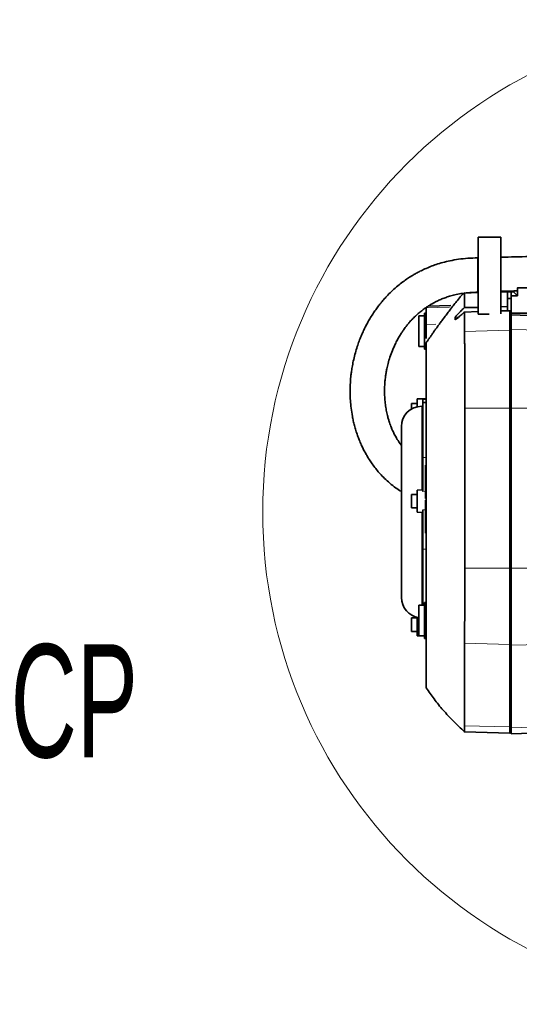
# Model space of a CAD drawing. Header units: millimetres. Extents: x 0 to 11920, y 0 to 8400.
# Tile 87 of 120: x 7537 to 7979, y 3433 to 4304. Entities that reach past the tile are written whole.
import ezdxf

# ---------------------------------------------------------------- set-up
doc = ezdxf.new("R2010")
doc.units = ezdxf.units.MM
doc.header["$LTSCALE"] = 20
doc.styles.add('SLDTEXTSTYLE0', font='TXT', dxfattribs={"width": 0.605})

msp = doc.modelspace()

# ---------------------------------------------------------------- linework, layer by layer
at = {"color": 7, "linetype": 'Continuous', "lineweight": 35}
for p, q in [((7942.775813, 4111.632748), (7962.775813, 4111.632748)), ((7942.775813, 4043.632748), (7942.775813, 4111.632748)), ((7962.775813, 4111.632748), (7962.775813, 4043.905434)), ((7942.774898, 4093.378714), (7942.433683, 4093.365308)), ((7930.60407, 4063.094574), (7930.598967, 4062.965254)), ((7942.438054, 4063.021126), (7942.777409, 4063.0355)), ((7968.775813, 4064.106477), (7962.775813, 4063.949361)), ((7968.775813, 4064.009493), (7968.775813, 4063.406251)), ((7971.775813, 4063.406251), (7968.775813, 4063.406251)), ((7968.775813, 4063.406251), (7968.775813, 4057.632748)), ((7971.775813, 4064.108766), (7971.775813, 4063.406251)), ((7971.775813, 4063.406251), (7971.775813, 4057.632748)), ((7971.777308, 4064.135825), (7971.777308, 4063.29798)), ((7971.777308, 4063.29798), (7974.197297, 4063.235089)), ((7971.777308, 4059.955405), (7971.777308, 4063.29798)), ((7971.777308, 4059.955405), (7977.538874, 4059.80535)), ((7971.777308, 4059.955405), (7971.777308, 4044.635074)), ((7977.538874, 4059.80535), (7974.197297, 4063.235089)), ((7977.538874, 4066.873507), (7977.196082, 4067.2163)), ((7977.538874, 4059.80535), (7977.538874, 4066.873507)), ((7977.538874, 4066.873507), (7996.134242, 4066.873507)), ((7918.419022, 4051.201782), (7898.350864, 4050.676279)), ((7968.775813, 4050.285435), (7962.775813, 4050.144922)), ((7968.775813, 4057.632748), (7971.775813, 4057.632748)), ((7968.775813, 4057.632748), (7968.775813, 4046.632306)), ((7971.775813, 4057.632748), (7971.775813, 4046.622488)), ((7971.777308, 4050.277785), (7971.775813, 4050.277866)), ((7895.277308, 4042.135074), (7890.277308, 4042.135074)), ((7890.277308, 4042.135074), (7890.277308, 4030.818557)), ((7896.777308, 4044.635074), (7895.277308, 4044.595795)), ((7895.277308, 4044.595795), (7895.277308, 4028.635074)), ((7896.777308, 4049.237298), (7896.777308, 4049.778262)), ((7896.777308, 4034.589788), (7896.777308, 4049.237298)), ((7930.584262, 4045.540427), (7942.775813, 4045.888978)), ((7952.41875, 4043.632748), (7942.775813, 4043.632748)), ((7962.775813, 4046.460769), (7970.777308, 4046.689528)), ((7970.777308, 4046.689528), (7970.777308, 4029.466985)), ((7970.777308, 4046.689528), (7971.777308, 4046.622388)), ((7971.777308, 4044.635074), (7996.029498, 4044.635074)), ((7971.777308, 4042.912648), (7971.777308, 4044.635074)), ((7971.777308, 4042.912648), (7996.029498, 4042.274125)), ((7971.777308, 4042.912648), (7971.777308, 4030.085062)), ((7896.777308, 4022.230375), (7896.777308, 4034.589788)), ((7922.452832, 4040.832201), (7922.452832, 4038.753718)), ((7890.277308, 4030.818557), (7890.277308, 4015.135074)), ((7895.277308, 4028.635074), (7895.277308, 4012.674353)), ((7970.777308, 4029.466985), (7970.777308, 3960.568273)), ((7971.777308, 4030.085062), (7971.777308, 3960.568273)), ((7890.277308, 4015.135074), (7895.277308, 4015.135074)), ((7895.277308, 4012.674353), (7896.777308, 4012.635074)), ((7888.777308, 3964.741799), (7883.777308, 3964.741799)), ((7883.777308, 3959.749468), (7883.777308, 3964.741799)), ((7896.777308, 3968.741799), (7888.777308, 3968.602158)), ((7888.777308, 3961.710939), (7888.777308, 3968.602158)), ((7893.777308, 3965.582709), (7893.777308, 3968.041049)), ((7896.777308, 3965.635074), (7893.777308, 3965.582709)), ((7893.777308, 3916.91762), (7893.777308, 3965.582709)), ((7893.777308, 3962.161011), (7892.777308, 3962.161011)), ((7970.777308, 3960.568273), (7970.777308, 3818.879213)), ((7971.777308, 3960.568273), (7971.777308, 3818.879213)), ((7874.777308, 3944.161011), (7874.777308, 3793.109137)), ((7893.777308, 3886.90579), (7893.777308, 3916.91762)), ((7896.777308, 3909.92673), (7896.277308, 3909.92673)), ((7896.277308, 3909.635074), (7896.277308, 3909.92673)), ((7896.277308, 3880.542574), (7896.277308, 3909.635074)), ((7896.277308, 3909.635074), (7896.777308, 3909.635074)), ((7893.777308, 3888.16984), (7888.777308, 3888.082565)), ((7888.777308, 3868.361846), (7888.777308, 3888.082565)), ((7888.777308, 3884.222205), (7883.777308, 3884.222205)), ((7883.777308, 3872.222205), (7883.777308, 3884.222205)), ((7896.277308, 3880.542574), (7896.777308, 3880.542574)), ((7896.277308, 3849.965074), (7896.277308, 3879.057574)), ((7896.277308, 3879.057574), (7896.777308, 3879.057574)), ((7883.777308, 3872.222205), (7888.777308, 3872.222205)), ((7888.777308, 3868.361846), (7893.777308, 3868.274571)), ((7893.777308, 3835.684521), (7893.777308, 3870.513244)), ((7896.277308, 3849.965074), (7896.777308, 3849.965074)), ((7893.777308, 3786.135074), (7893.777308, 3835.684521)), ((7970.777308, 3818.879213), (7970.777308, 3751.50222)), ((7971.777308, 3818.879213), (7971.777308, 3750.897794)), ((7895.277308, 3786.135074), (7890.277308, 3786.135074)), ((7890.277308, 3786.135074), (7890.277308, 3759.135074)), ((7896.777308, 3788.635074), (7895.277308, 3788.595795)), ((7895.277308, 3788.595795), (7895.277308, 3772.635074)), ((7888.777308, 3774.941217), (7883.777308, 3774.941217)), ((7883.777308, 3762.941217), (7883.777308, 3774.941217)), ((7888.777308, 3759.080858), (7888.777308, 3775.559208)), ((7895.277308, 3772.635074), (7895.277308, 3756.674353)), ((7883.777308, 3762.941217), (7888.777308, 3762.941217)), ((7888.777308, 3759.080858), (7895.277308, 3758.9674)), ((7890.277308, 3759.135074), (7895.277308, 3759.135074)), ((7895.277308, 3756.674353), (7896.777308, 3756.635074)), ((7970.777308, 3751.50222), (7970.777308, 3678.464997)), ((7971.777308, 3750.897794), (7971.777308, 3677.86057)), ((7970.777308, 3678.464997), (7970.777308, 3673.11126)), ((7971.777308, 3677.86057), (7971.777308, 3672.489817)), ((7930.601716, 3674.163295), (7970.777308, 3673.11126)), ((7970.777308, 3673.11126), (7971.777308, 3673.172422)), ((7971.777308, 3672.489817), (8014.919069, 3673.619524))]:
    msp.add_line(p, q, dxfattribs=at)
at = {"color": 8, "linetype": 'Continuous', "lineweight": 18}
for p, q in [((7930.584338, 4062.053379), (7942.775813, 4062.370895)), ((7962.775813, 4062.891778), (7968.775813, 4063.048043)), ((7971.775813, 4063.039429), (7971.777308, 4063.039339)), ((7896.777308, 4049.237298), (7917.254481, 4049.75009)), ((7896.777308, 4034.589788), (7905.289002, 4034.647476)), ((7922.452832, 4040.832201), (7925.353955, 4040.907758)), ((7930.586456, 4028.420249), (7970.777308, 4029.466985)), ((7970.777308, 4029.466985), (7971.777308, 4029.406154)), ((7971.777308, 4030.085062), (8006.20453, 4029.188435)), ((7893.777308, 3968.041049), (7896.777308, 3968.090001)), ((7892.777308, 3888.152385), (7892.777308, 3962.161011)), ((7930.823859, 3960.568273), (7970.777308, 3960.568273)), ((7970.777308, 3960.568273), (7971.777308, 3960.568273)), ((7971.777308, 3960.568273), (8003.085186, 3960.568273)), ((7893.777308, 3916.91762), (7896.777308, 3916.943699)), ((7893.777308, 3886.90579), (7896.277308, 3886.943882)), ((7892.777308, 3786.135074), (7892.777308, 3868.292026)), ((7893.777308, 3870.513244), (7896.277308, 3870.479427)), ((7893.777308, 3835.684521), (7896.777308, 3835.666723)), ((7930.823728, 3818.879213), (7970.777308, 3818.879213)), ((7970.777308, 3818.879213), (7971.777308, 3818.879213)), ((7971.777308, 3818.879213), (8003.436907, 3818.879213)), ((7930.562341, 3752.526452), (7970.777308, 3751.50222)), ((7970.777308, 3751.50222), (7971.777308, 3751.561708)), ((7971.777308, 3750.897794), (8006.613574, 3751.785036)), ((7930.560265, 3679.489281), (7970.777308, 3678.464997)), ((7970.777308, 3678.464997), (7971.777308, 3678.524485)), ((7971.777308, 3677.86057), (8014.870034, 3678.958095))]:
    msp.add_line(p, q, dxfattribs=at)
at = {"color": 7, "linetype": 'Continuous', "lineweight": 35, "flags": 128}
for points in [[(7930.584338, 4062.053379), (7930.584262, 4051.511954), (7930.584262, 4049.387823)], [(7930.823859, 3960.568273), (7930.823653, 3909.851263), (7930.823728, 3818.879213)]]:
    msp.add_lwpolyline(points, dxfattribs=at)
at = {"color": 7, "linetype": 'Continuous', "lineweight": 18}
msp.add_circle((8187.61595, 3868.635074), 435.477487, dxfattribs=at)
at = {"color": 7, "linetype": 'Continuous', "lineweight": 35}
for centre, start, end in [((7892.777308, 3944.161011), 90, 180), ((7892.777308, 3793.109137), 180, 262.016443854)]:
    msp.add_arc(centre, 18, start, end, dxfattribs=at)
msp.add_ellipse((7973.775743, 3868.635074), major_axis=(0, 196.092905), ratio=0.0174550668, start_param=6.1597117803, end_param=6.2192561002, dxfattribs=at)
for points, knots in [([(8006.819713, 4094.77969), (8000.582978, 4094.731616), (7985.921537, 4094.618604), (7971.221733, 4094.242124), (7962.774983, 4094.025792)], [0, 0, 0, 0, 0.4253835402, 1, 1, 1, 1]), ([(7942.435784, 4093.365869), (7939.454079, 4093.302737), (7933.702021, 4093.180947), (7925.49445, 4092.28352), (7918.110233, 4091.007794), (7911.575934, 4089.430488), (7905.832286, 4087.685658), (7900.533175, 4085.768407), (7895.730303, 4083.749569), (7891.474766, 4081.713318), (7888.043394, 4079.895394), (7885.326311, 4078.337851), (7882.455933, 4076.589693), (7879.041393, 4074.349455), (7874.805591, 4071.279438), (7870.279546, 4067.620047), (7865.918788, 4063.664207), (7862.109093, 4059.814721), (7859.155293, 4056.546743), (7856.711447, 4053.645939), (7854.436621, 4050.772696), (7851.980263, 4047.444561), (7849.419241, 4043.683356), (7846.950683, 4039.721212), (7844.72497, 4035.81417), (7842.703955, 4031.948511), (7840.859581, 4028.094153), (7839.081891, 4024.016022), (7837.360486, 4019.645452), (7835.654492, 4014.761804), (7834.018512, 4009.345509), (7832.595996, 4003.703986), (7831.496954, 3998.305209), (7830.741558, 3993.631824), (7830.259151, 3989.849731), (7829.954158, 3986.829221), (7829.738911, 3984.139718), (7829.572479, 3981.339065), (7829.440929, 3977.636762), (7829.429986, 3972.901971), (7829.677688, 3967.020689), (7830.30114, 3960.379962), (7831.225621, 3954.365472), (7832.289359, 3949.176882), (7833.307712, 3944.995549), (7834.540375, 3940.677383), (7835.944613, 3936.433398), (7837.542994, 3932.194935), (7839.206674, 3928.288011), (7840.980931, 3924.55193), (7842.722059, 3921.213508), (7844.592623, 3917.927606), (7846.652863, 3914.602708), (7849.140871, 3910.935627), (7851.992122, 3907.14377), (7855.280298, 3903.216757), (7858.96823, 3899.258219), (7863.360793, 3895.097495), (7868.036393, 3891.144345), (7871.463353, 3888.764763), (7873.010152, 3887.69071)], [0, 0, 0, 0, 0.0265744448, 0.0512652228, 0.0736959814, 0.0939713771, 0.1123180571, 0.1288639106, 0.1463926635, 0.1613985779, 0.1738820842, 0.1838414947, 0.1918422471, 0.206653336, 0.2239883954, 0.2439070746, 0.2654240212, 0.2843870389, 0.3003045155, 0.3118359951, 0.3246460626, 0.3395237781, 0.3565032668, 0.3742625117, 0.3909177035, 0.4064299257, 0.4230510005, 0.4390205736, 0.4568122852, 0.4765637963, 0.4982836, 0.5219720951, 0.5438798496, 0.5622501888, 0.5770628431, 0.5883106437, 0.5976533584, 0.6085204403, 0.6210099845, 0.6408129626, 0.6636242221, 0.6893813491, 0.7179988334, 0.7336333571, 0.7499637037, 0.7669707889, 0.7844243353, 0.8001822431, 0.817464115, 0.831342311, 0.8454147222, 0.8583170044, 0.8720387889, 0.8871381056, 0.9051138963, 0.9215871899, 0.9398915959, 0.9600111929, 0.9819505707, 1, 1, 1, 1]), ([(7942.435784, 4093.315684), (7942.435784, 4093.300341), (7942.435784, 4093.265207), (7942.435784, 4092.519444), (7942.435784, 4091.228035), (7942.435784, 4089.418425), (7942.435784, 4087.177621), (7942.435784, 4084.591286), (7942.435784, 4081.755145), (7942.435784, 4078.784036), (7942.435784, 4075.792557), (7942.435784, 4072.894507), (7942.435784, 4070.206581), (7942.435784, 4067.822773), (7942.435784, 4065.842985), (7942.435784, 4064.32218), (7942.435784, 4063.380202), (7942.435784, 4062.967378), (7942.435784, 4063.054898), (7942.435784, 4063.070471)], [0, 0, 0, 0, 0.0487088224, 0.1115355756, 0.1739815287, 0.2366039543, 0.2988978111, 0.3615527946, 0.4239054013, 0.4864508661, 0.5490155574, 0.6113570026, 0.674017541, 0.7363229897, 0.7989373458, 0.8613927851, 0.92382788, 0.9864458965, 1, 1, 1, 1]), ([(7874.777308, 3927.648375), (7874.230584, 3928.363567), (7872.67422, 3930.399514), (7870.637231, 3933.716261), (7868.627206, 3937.36831), (7867.116073, 3940.533405), (7865.988337, 3943.172686), (7865.066573, 3945.549102), (7864.205308, 3947.992153), (7863.322126, 3950.807202), (7862.34275, 3954.41528), (7861.390713, 3958.76875), (7860.592721, 3963.807579), (7860.070961, 3969.089675), (7859.858829, 3974.445181), (7859.948073, 3979.548902), (7860.261293, 3984.109288), (7860.705028, 3988.040893), (7861.251454, 3991.654308), (7861.99944, 3995.626381), (7863.092771, 4000.282717), (7864.700683, 4005.758114), (7866.886583, 4011.77722), (7869.298278, 4017.170932), (7871.646153, 4021.656523), (7873.527827, 4024.895121), (7875.298349, 4027.675472), (7876.85296, 4029.93781), (7878.318466, 4031.942182), (7879.910048, 4033.994742), (7881.883726, 4036.369944), (7884.347668, 4039.097465), (7887.238675, 4041.994639), (7890.337174, 4044.775432), (7893.359728, 4047.208301), (7896.131316, 4049.226025), (7898.420297, 4050.746607), (7900.317048, 4051.919823), (7902.11499, 4052.970859), (7904.365006, 4054.197341), (7907.273318, 4055.638451), (7910.6477, 4057.114805), (7914.445045, 4058.550591), (7918.627899, 4059.886482), (7923.476569, 4061.118927), (7929.09442, 4062.136281), (7935.495974, 4062.866704), (7940.054407, 4062.968146), (7942.435784, 4063.02114)], [0, 0, 0, 0, 0.0145497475, 0.0414189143, 0.0652032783, 0.0854614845, 0.1019709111, 0.1152606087, 0.1302508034, 0.1476700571, 0.1675814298, 0.1969038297, 0.2276762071, 0.2598657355, 0.2934120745, 0.3254147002, 0.3530313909, 0.3767788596, 0.397442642, 0.4193683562, 0.449955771, 0.4836833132, 0.5216644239, 0.5637700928, 0.587324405, 0.6093824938, 0.6280023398, 0.6432867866, 0.6555542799, 0.6694518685, 0.6862145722, 0.7060169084, 0.7286802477, 0.7510495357, 0.7706360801, 0.7875921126, 0.8020415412, 0.8107179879, 0.8196525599, 0.8315146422, 0.8463031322, 0.8639562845, 0.8808281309, 0.8996776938, 0.9206949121, 0.9443121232, 0.9709080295, 1, 1, 1, 1]), ([(7929.800292, 4062.139377), (7929.096633, 4061.411335), (7927.351832, 4059.606073), (7924.549283, 4056.02612), (7921.454627, 4052.107081), (7918.513273, 4048.323678), (7915.729651, 4044.702254), (7913.097371, 4041.230862), (7910.696609, 4038.020112), (7908.520219, 4035.06874), (7906.563267, 4032.380055), (7904.704248, 4029.791914), (7902.937864, 4027.299772), (7901.25743, 4024.897217), (7899.663772, 4022.588042), (7898.146, 4020.361367), (7897.23346, 4019.001738), (7896.777308, 4018.322098)], [0, 0, 0, 0, 0.0863424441, 0.2140958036, 0.3292739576, 0.4324695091, 0.5245933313, 0.6064528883, 0.6788000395, 0.7348925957, 0.7848125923, 0.8291723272, 0.8687088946, 0.9043379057, 0.9371919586, 0.9686040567, 1, 1, 1, 1]), ([(7962.777121, 4063.810989), (7966.648925, 4063.950342), (7971.383067, 4064.120731), (7976.109424, 4064.240495), (7976.970343, 4064.26231)], [0, 0, 0, 0, 0.8178471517, 1, 1, 1, 1]), ([(7930.584262, 4049.387823), (7929.876244, 4048.732343), (7928.461322, 4047.422415), (7926.314554, 4045.314189), (7924.413686, 4043.333909), (7923.086704, 4041.817521), (7922.51895, 4041.057428), (7922.470113, 4040.891066), (7922.452832, 4040.832201)], [0, 0, 0, 0, 0.1879023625, 0.375508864, 0.6017777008, 0.7784372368, 0.9216030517, 1, 1, 1, 1]), ([(7922.573702, 4038.778688), (7922.615233, 4038.773131), (7922.726424, 4038.758252), (7923.633636, 4039.445581), (7925.022967, 4040.612439), (7926.674237, 4042.057251), (7928.455644, 4043.636846), (7929.794596, 4044.834244), (7930.584262, 4045.540427)], [0, 0, 0, 0, 0.0929285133, 0.248799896, 0.46731881, 0.6221108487, 0.7771345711, 1, 1, 1, 1]), ([(7930.584262, 4045.540427), (7930.578992, 4043.682172), (7930.568265, 4039.899462), (7930.636983, 4035.156648), (7930.492756, 4031.304271), (7930.555222, 4029.381584), (7930.586456, 4028.420249)], [0, 0, 0, 0, 0.3256000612, 0.6627996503, 0.8314013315, 1, 1, 1, 1]), ([(7942.775813, 4049.675383), (7940.343737, 4049.61814), (7936.279933, 4049.522492), (7932.21603, 4049.426405), (7930.584262, 4049.387823)], [0, 0, 0, 0, 0.59847276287, 1, 1, 1, 1]), ([(7930.586456, 4028.420249), (7930.609656, 4028.012816), (7930.656151, 4027.196288), (7930.710494, 4024.615196), (7930.75398, 4021.231346), (7930.786308, 4017.091571), (7930.809883, 4012.422941), (7930.828316, 4007.104609), (7930.842768, 4001.184693), (7930.85216, 3994.75894), (7930.855243, 3987.90504), (7930.852988, 3980.697413), (7930.846707, 3973.240455), (7930.836884, 3966.487294), (7930.827562, 3962.251107), (7930.823859, 3960.568273)], [0, 0, 0, 0, 0.0864187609, 0.1731897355, 0.2596085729, 0.3361780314, 0.4129916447, 0.4895611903, 0.5661393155, 0.6429615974, 0.7195396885, 0.7961209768, 0.8729464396, 0.949527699, 1, 1, 1, 1]), ([(7896.777308, 4018.322098), (7896.777308, 4016.491719), (7896.777308, 4011.092241), (7896.777308, 4002.839208), (7896.777308, 3996.011905), (7896.777308, 3992.70413), (7896.777308, 3992.034367), (7896.777308, 3990.968621), (7896.777308, 3988.827427), (7896.777308, 3985.455046), (7896.777308, 3981.100987), (7896.777308, 3975.98093), (7896.777308, 3970.143084), (7896.777308, 3963.86034), (7896.777308, 3958.318881), (7896.777308, 3953.834617), (7896.777308, 3930.775156), (7896.777308, 3902.378218), (7896.777308, 3866.662684), (7896.777308, 3848.140688), (7896.777308, 3834.302528), (7896.777308, 3827.125195), (7896.777308, 3821.319085), (7896.777308, 3815.056628), (7896.777308, 3808.625319), (7896.777308, 3802.565338), (7896.777308, 3797.154504), (7896.777308, 3792.460145), (7896.777308, 3788.85903), (7896.777308, 3786.368339), (7896.777308, 3784.708569), (7896.777308, 3783.414487), (7896.777308, 3780.903741), (7896.777308, 3764.823124), (7896.777308, 3745.863056), (7896.777308, 3727.902121), (7896.777308, 3722.159415), (7896.777308, 3719.214387), (7896.777308, 3716.552939), (7896.777308, 3714.42396), (7896.777308, 3713.214062), (7896.777308, 3713.206965), (7896.777308, 3713.204118)], [0, 0, 0, 0, 0.0645659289, 0.1904645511, 0.2920878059, 0.3033336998, 0.3089779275, 0.3146114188, 0.3227328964, 0.3310898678, 0.3392113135, 0.3475681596, 0.3556898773, 0.3640470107, 0.3721672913, 0.3763361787, 0.3805095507, 0.4567205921, 0.4804866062, 0.5114852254, 0.5246477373, 0.531231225, 0.5378114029, 0.5459273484, 0.5542785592, 0.5623943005, 0.5707451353, 0.5788645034, 0.5872191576, 0.5940414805, 0.600900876, 0.6078052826, 0.6146892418, 0.6425246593, 0.8568675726, 0.9152236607, 0.9298260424, 0.9444355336, 0.9590295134, 0.9736107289, 0.9894135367, 1, 1, 1, 1]), ([(7874.777308, 3887.219663), (7874.768087, 3887.217577), (7874.331752, 3887.11888), (7873.709249, 3887.238226), (7873.207703, 3887.554991), (7873.004888, 3887.683085)], [0, 0, 0, 0, 0.0126956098, 0.6007525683, 1, 1, 1, 1]), ([(7930.823728, 3818.879213), (7930.827073, 3815.996615), (7930.833777, 3810.219676), (7930.835415, 3801.700393), (7930.832869, 3793.76286), (7930.824132, 3786.509061), (7930.809157, 3779.957588), (7930.79071, 3773.890369), (7930.767227, 3768.406479), (7930.735902, 3763.548514), (7930.69433, 3759.055024), (7930.639521, 3755.133662), (7930.588068, 3753.395522), (7930.562341, 3752.526452)], [0, 0, 0, 0, 0.0948621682, 0.1901107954, 0.2849730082, 0.369039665, 0.4533744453, 0.5374411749, 0.6215062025, 0.7058393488, 0.7899043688, 0.8949521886, 1, 1, 1, 1]), ([(7930.562341, 3752.526452), (7930.53385, 3750.562628), (7930.476866, 3746.634944), (7930.60709, 3738.773366), (7930.487636, 3716.395194), (7930.527817, 3695.977571), (7930.560265, 3679.489281)], [0, 0, 0, 0, 0.0806939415, 0.1613893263, 0.3227783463, 1, 1, 1, 1]), ([(7896.777308, 3713.084653), (7899.031025, 3709.767805), (7903.659419, 3702.95609), (7911.825561, 3693.13427), (7920.817432, 3683.416855), (7927.32784, 3677.275215), (7930.589751, 3674.198067)], [0, 0, 0, 0, 0.2333858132, 0.4792977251, 0.7391123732, 1, 1, 1, 1]), ([(7930.560265, 3679.489281), (7930.565629, 3678.357895), (7930.576358, 3676.095124), (7930.589506, 3674.641429), (7930.597942, 3674.104802), (7930.602234, 3674.197345), (7930.602898, 3674.21166)], [0, 0, 0, 0, 0.3556835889, 0.7113671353, 0.9553535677, 1, 1, 1, 1])]:
    msp.add_open_spline(points, degree=3, knots=knots, dxfattribs=at)

# ---------------------------------------------------------------- texts
at = {"color": 7, "linetype": 'Continuous', "lineweight": 18, "insert": (7529.294811, 3751.627975), "char_height": 100, "attachment_point": 1, "style": 'SLDTEXTSTYLE0'}
msp.add_mtext('CP', dxfattribs=at)

doc.saveas('drawing.dxf')
